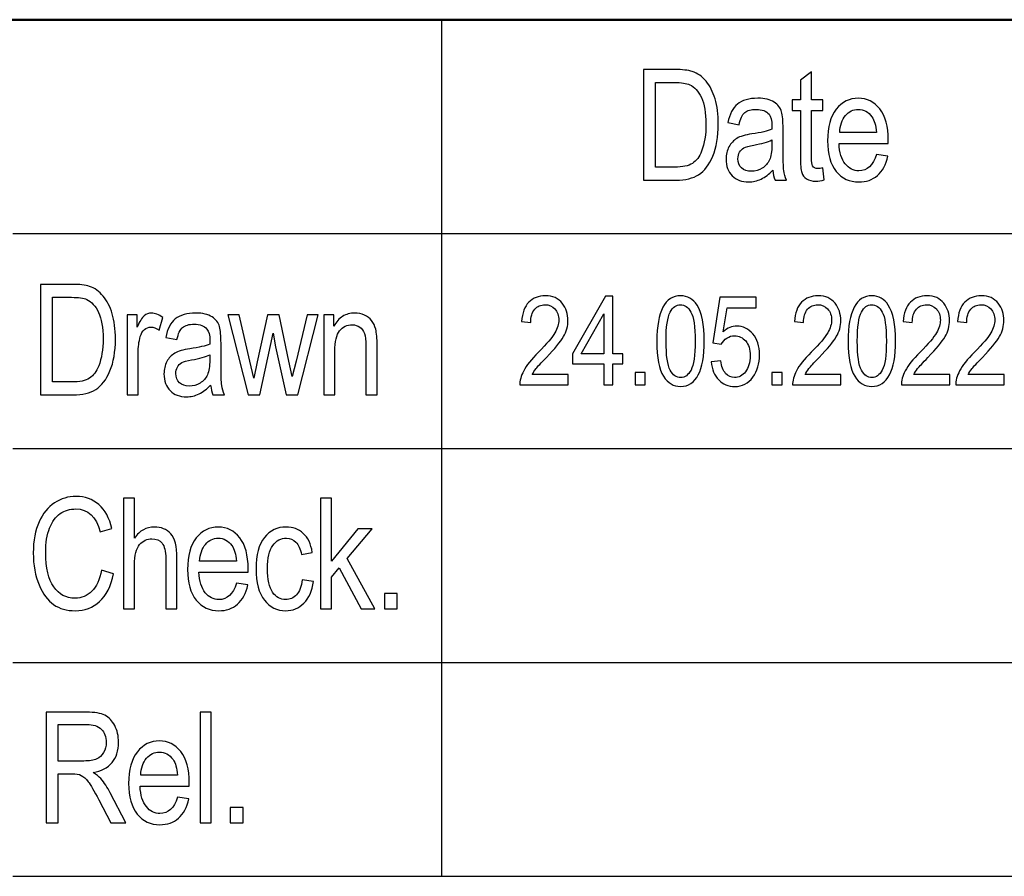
# Model space of a CAD drawing. Header units: centimetres. Extents: x -94 to 21, y -30 to 196.
# Tile 110 of 143: x 8 to 10.3, y 8.4 to 10.4. Entities that reach past the tile are written whole.
import ezdxf

# ---------------------------------------------------------------- set-up
doc = ezdxf.new("R2010")
doc.units = ezdxf.units.CM
doc.header["$MEASUREMENT"] = 0
doc.layers.add('Ebene 1', color=7, linetype='Continuous')

msp = doc.modelspace()

# ---------------------------------------------------------------- linework, layer by layer
at = {"layer": 'Ebene 1', "lineweight": 50}
msp.add_open_spline([(1.98279, 10.39649), (1.98279, 10.39649), (20.28137, 10.39649), (20.28137, 10.39649)], degree=3, dxfattribs=at)
at = {"layer": 'Ebene 1', "lineweight": 25}
for points in [[(8.98261, 10.39649), (8.98261, 10.39649), (8.98261, 8.39624), (8.98261, 8.39624)], [(7.98142, 9.89696), (7.98142, 9.89696), (12.48146, 9.89696), (12.48146, 9.89696)], [(7.98142, 9.39531), (7.98142, 9.39531), (12.48146, 9.39531), (12.48146, 9.39531)], [(7.98142, 8.89578), (7.98142, 8.89578), (12.48146, 8.89578), (12.48146, 8.89578)], [(7.98142, 8.39624), (7.98142, 8.39624), (20.28137, 8.39624), (20.28137, 8.39624)]]:
    msp.add_open_spline(points, degree=3, dxfattribs=at)
at = {"layer": 'Ebene 1'}
for points, knots in [([(9.45371, 10.02184), (9.45371, 10.02184), (9.45371, 10.28015), (9.45371, 10.28015), (9.45371, 10.28015), (9.52676, 10.28015), (9.52676, 10.28015), (9.5448, 10.28015), (9.55857, 10.27859), (9.56795, 10.2754), (9.58028, 10.27131), (9.59092, 10.26374), (9.6, 10.25285), (9.60902, 10.24191), (9.61605, 10.22814), (9.62112, 10.21154), (9.62617, 10.19489), (9.62869, 10.17517), (9.62869, 10.15238), (9.62869, 10.12316), (9.62442, 10.09832), (9.61581, 10.07794), (9.60728, 10.05756), (9.59627, 10.04313), (9.5828, 10.03459), (9.56939, 10.02611), (9.55184, 10.02184), (9.53013, 10.02184), (9.53013, 10.02184), (9.45371, 10.02184), (9.45371, 10.02184)], [0, 0, 0, 0, 0.1, 0.1, 0.1, 0.2, 0.2, 0.2, 0.3, 0.3, 0.3, 0.4, 0.4, 0.4, 0.5, 0.5, 0.5, 0.6, 0.6, 0.6, 0.7, 0.7, 0.7, 0.8, 0.8, 0.8, 0.9, 0.9, 0.9, 1, 1, 1, 1]), ([(9.87259, 10.05034), (9.87259, 10.05034), (9.8762, 10.0222), (9.8762, 10.0222), (9.86899, 10.02028), (9.86249, 10.01931), (9.85672, 10.01931), (9.84764, 10.01931), (9.84037, 10.02112), (9.83477, 10.02473), (9.82924, 10.02827), (9.82545, 10.0332), (9.82341, 10.03946), (9.8213, 10.04565), (9.82027, 10.0581), (9.82027, 10.07668), (9.82027, 10.07668), (9.82027, 10.18455), (9.82027, 10.18455), (9.82027, 10.18455), (9.80115, 10.18455), (9.80115, 10.18455), (9.80115, 10.18455), (9.80115, 10.20908), (9.80115, 10.20908), (9.80115, 10.20908), (9.82027, 10.20908), (9.82027, 10.20908), (9.82027, 10.20908), (9.82027, 10.25526), (9.82027, 10.25526), (9.82027, 10.25526), (9.84626, 10.27438), (9.84626, 10.27438), (9.84626, 10.27438), (9.84626, 10.20908), (9.84626, 10.20908), (9.84626, 10.20908), (9.87259, 10.20908), (9.87259, 10.20908), (9.87259, 10.20908), (9.87259, 10.18455), (9.87259, 10.18455), (9.87259, 10.18455), (9.84626, 10.18455), (9.84626, 10.18455), (9.84626, 10.18455), (9.84626, 10.07487), (9.84626, 10.07487), (9.84626, 10.06471), (9.84704, 10.05822), (9.84854, 10.05527), (9.85077, 10.051), (9.85498, 10.0489), (9.86111, 10.0489), (9.86406, 10.0489), (9.8679, 10.04938), (9.87259, 10.05034)], [0, 0, 0, 0, 0.0526316, 0.0526316, 0.0526316, 0.1052632, 0.1052632, 0.1052632, 0.1578947, 0.1578947, 0.1578947, 0.2105263, 0.2105263, 0.2105263, 0.2631579, 0.2631579, 0.2631579, 0.3157895, 0.3157895, 0.3157895, 0.3684211, 0.3684211, 0.3684211, 0.4210526, 0.4210526, 0.4210526, 0.4736842, 0.4736842, 0.4736842, 0.5263158, 0.5263158, 0.5263158, 0.5789474, 0.5789474, 0.5789474, 0.6315789, 0.6315789, 0.6315789, 0.6842105, 0.6842105, 0.6842105, 0.7368421, 0.7368421, 0.7368421, 0.7894737, 0.7894737, 0.7894737, 0.8421053, 0.8421053, 0.8421053, 0.8947368, 0.8947368, 0.8947368, 0.9473684, 0.9473684, 0.9473684, 1, 1, 1, 1]), ([(9.48185, 10.05214), (9.48185, 10.05214), (9.52688, 10.05214), (9.52688, 10.05214), (9.54504, 10.05214), (9.55881, 10.05509), (9.56819, 10.06104), (9.57757, 10.067), (9.58479, 10.07656), (9.58978, 10.08972), (9.59645, 10.10728), (9.59982, 10.12827), (9.59982, 10.15274), (9.59982, 10.17902), (9.59627, 10.19964), (9.58918, 10.21461), (9.58208, 10.22964), (9.573, 10.23968), (9.56182, 10.24474), (9.55436, 10.24816), (9.54246, 10.24985), (9.52616, 10.24985), (9.52616, 10.24985), (9.48185, 10.24985), (9.48185, 10.24985), (9.48185, 10.24985), (9.48185, 10.05214), (9.48185, 10.05214)], [0, 0, 0, 0, 0.1111111, 0.1111111, 0.1111111, 0.2222222, 0.2222222, 0.2222222, 0.3333333, 0.3333333, 0.3333333, 0.4444444, 0.4444444, 0.4444444, 0.5555556, 0.5555556, 0.5555556, 0.6666667, 0.6666667, 0.6666667, 0.7777778, 0.7777778, 0.7777778, 0.8888889, 0.8888889, 0.8888889, 1, 1, 1, 1]), ([(9.75573, 10.04487), (9.74702, 10.03579), (9.738, 10.029), (9.72862, 10.02443), (9.71918, 10.0198), (9.70944, 10.01751), (9.69933, 10.01751), (9.68334, 10.01751), (9.67059, 10.02232), (9.66109, 10.032), (9.65153, 10.04162), (9.64678, 10.05461), (9.64678, 10.07096), (9.64678, 10.08179), (9.64901, 10.09135), (9.65352, 10.09971), (9.65797, 10.10806), (9.6641, 10.11462), (9.67186, 10.11931), (9.67961, 10.124), (9.6914, 10.12749), (9.70715, 10.12971), (9.72832, 10.13272), (9.74389, 10.13632), (9.75375, 10.14053), (9.75375, 10.14053), (9.75393, 10.14865), (9.75393, 10.14865), (9.75393, 10.16152), (9.75165, 10.17054), (9.74708, 10.17577), (9.74064, 10.18328), (9.73072, 10.18707), (9.71737, 10.18707), (9.70529, 10.18707), (9.69627, 10.18455), (9.69025, 10.17956), (9.6843, 10.17457), (9.67991, 10.16513), (9.67709, 10.15136), (9.67709, 10.15136), (9.65111, 10.15605), (9.65111, 10.15605), (9.65478, 10.17595), (9.66211, 10.19038), (9.67324, 10.19946), (9.68436, 10.20854), (9.7003, 10.21305), (9.72098, 10.21305), (9.73709, 10.21305), (9.74972, 10.21004), (9.75892, 10.20397), (9.76806, 10.19796), (9.77389, 10.19044), (9.7763, 10.18154), (9.7787, 10.17258), (9.77991, 10.15959), (9.77991, 10.14246), (9.77991, 10.14246), (9.77991, 10.10019), (9.77991, 10.10019), (9.77991, 10.0706), (9.78045, 10.05196), (9.78159, 10.04427), (9.78267, 10.03663), (9.7849, 10.02912), (9.7882, 10.02184), (9.7882, 10.02184), (9.76115, 10.02184), (9.76115, 10.02184), (9.75838, 10.02827), (9.75658, 10.03597), (9.75573, 10.04487)], [0, 0, 0, 0, 0.0416667, 0.0416667, 0.0416667, 0.0833333, 0.0833333, 0.0833333, 0.125, 0.125, 0.125, 0.1666667, 0.1666667, 0.1666667, 0.2083333, 0.2083333, 0.2083333, 0.25, 0.25, 0.25, 0.2916667, 0.2916667, 0.2916667, 0.3333333, 0.3333333, 0.3333333, 0.375, 0.375, 0.375, 0.4166667, 0.4166667, 0.4166667, 0.4583333, 0.4583333, 0.4583333, 0.5, 0.5, 0.5, 0.5416667, 0.5416667, 0.5416667, 0.5833333, 0.5833333, 0.5833333, 0.625, 0.625, 0.625, 0.6666667, 0.6666667, 0.6666667, 0.7083333, 0.7083333, 0.7083333, 0.75, 0.75, 0.75, 0.7916667, 0.7916667, 0.7916667, 0.8333333, 0.8333333, 0.8333333, 0.875, 0.875, 0.875, 0.9166667, 0.9166667, 0.9166667, 0.9583333, 0.9583333, 0.9583333, 1, 1, 1, 1]), ([(9.99778, 10.08173), (9.99778, 10.08173), (10.02448, 10.07776), (10.02448, 10.07776), (10.02003, 10.05786), (10.01192, 10.04282), (10.00025, 10.03272), (9.98853, 10.02256), (9.97403, 10.01751), (9.95678, 10.01751), (9.93501, 10.01751), (9.91745, 10.02575), (9.90398, 10.04228), (9.89052, 10.05876), (9.88378, 10.08257), (9.88378, 10.11372), (9.88378, 10.14601), (9.89058, 10.1706), (9.90417, 10.18761), (9.91775, 10.20457), (9.93489, 10.21305), (9.95576, 10.21305), (9.9756, 10.21305), (9.99219, 10.20475), (10.00548, 10.18809), (10.01871, 10.17144), (10.02538, 10.14733), (10.02538, 10.11576), (10.02538, 10.11576), (10.0252, 10.10734), (10.0252, 10.10734), (10.0252, 10.10734), (9.91048, 10.10734), (9.91048, 10.10734), (9.91156, 10.08624), (9.91643, 10.0703), (9.92515, 10.0596), (9.93387, 10.04884), (9.94445, 10.04349), (9.95696, 10.04349), (9.9765, 10.04349), (9.99015, 10.05623), (9.99778, 10.08173)], [0, 0, 0, 0, 0.0714286, 0.0714286, 0.0714286, 0.1428571, 0.1428571, 0.1428571, 0.2142857, 0.2142857, 0.2142857, 0.2857143, 0.2857143, 0.2857143, 0.3571429, 0.3571429, 0.3571429, 0.4285714, 0.4285714, 0.4285714, 0.5, 0.5, 0.5, 0.5714286, 0.5714286, 0.5714286, 0.6428571, 0.6428571, 0.6428571, 0.7142857, 0.7142857, 0.7142857, 0.7857143, 0.7857143, 0.7857143, 0.8571429, 0.8571429, 0.8571429, 0.9285714, 0.9285714, 0.9285714, 1, 1, 1, 1]), ([(9.91204, 10.13332), (9.91204, 10.13332), (9.99778, 10.13332), (9.99778, 10.13332), (9.99658, 10.14955), (9.99315, 10.16164), (9.98738, 10.16964), (9.97902, 10.18124), (9.96838, 10.18707), (9.95545, 10.18707), (9.94379, 10.18707), (9.93387, 10.1822), (9.92563, 10.17252), (9.91739, 10.16284), (9.91288, 10.14979), (9.91204, 10.13332)], [0, 0, 0, 0, 0.2, 0.2, 0.2, 0.4, 0.4, 0.4, 0.6, 0.6, 0.6, 0.8, 0.8, 0.8, 1, 1, 1, 1]), ([(9.75375, 10.11564), (9.74425, 10.11095), (9.73006, 10.10698), (9.71124, 10.10373), (9.7003, 10.10187), (9.69266, 10.09971), (9.68833, 10.0973), (9.68394, 10.0949), (9.68057, 10.09147), (9.67817, 10.08708), (9.67576, 10.08269), (9.67456, 10.07758), (9.67456, 10.07181), (9.67456, 10.06291), (9.67733, 10.05575), (9.68286, 10.0504), (9.68839, 10.04505), (9.69603, 10.0424), (9.70577, 10.0424), (9.71509, 10.0424), (9.72351, 10.04481), (9.73108, 10.04962), (9.73866, 10.05443), (9.74437, 10.06086), (9.7481, 10.06892), (9.75189, 10.07692), (9.75375, 10.08864), (9.75375, 10.10404), (9.75375, 10.10404), (9.75375, 10.11564), (9.75375, 10.11564)], [0, 0, 0, 0, 0.1, 0.1, 0.1, 0.2, 0.2, 0.2, 0.3, 0.3, 0.3, 0.4, 0.4, 0.4, 0.5, 0.5, 0.5, 0.6, 0.6, 0.6, 0.7, 0.7, 0.7, 0.8, 0.8, 0.8, 0.9, 0.9, 0.9, 1, 1, 1, 1]), ([(8.04612, 9.5202), (8.04612, 9.5202), (8.04612, 9.77851), (8.04612, 9.77851), (8.04612, 9.77851), (8.11918, 9.77851), (8.11918, 9.77851), (8.13722, 9.77851), (8.15099, 9.77695), (8.16037, 9.77376), (8.1727, 9.76967), (8.18334, 9.7621), (8.19242, 9.75121), (8.20144, 9.74027), (8.20847, 9.7265), (8.21353, 9.7099), (8.21858, 9.69325), (8.2211, 9.67353), (8.2211, 9.65074), (8.2211, 9.62152), (8.21683, 9.59668), (8.20823, 9.5763), (8.1997, 9.55592), (8.18869, 9.54149), (8.17522, 9.53295), (8.16181, 9.52447), (8.14426, 9.5202), (8.12255, 9.5202), (8.12255, 9.5202), (8.04612, 9.5202), (8.04612, 9.5202)], [0, 0, 0, 0, 0.1, 0.1, 0.1, 0.2, 0.2, 0.2, 0.3, 0.3, 0.3, 0.4, 0.4, 0.4, 0.5, 0.5, 0.5, 0.6, 0.6, 0.6, 0.7, 0.7, 0.7, 0.8, 0.8, 0.8, 0.9, 0.9, 0.9, 1, 1, 1, 1]), ([(8.07427, 9.5505), (8.07427, 9.5505), (8.1193, 9.5505), (8.1193, 9.5505), (8.13746, 9.5505), (8.15123, 9.55345), (8.16061, 9.5594), (8.16999, 9.56536), (8.17721, 9.57492), (8.1822, 9.58808), (8.18887, 9.60564), (8.19224, 9.62663), (8.19224, 9.6511), (8.19224, 9.67738), (8.18869, 9.698), (8.1816, 9.71297), (8.1745, 9.728), (8.16542, 9.73804), (8.15424, 9.7431), (8.14678, 9.74652), (8.13488, 9.74821), (8.11858, 9.74821), (8.11858, 9.74821), (8.07427, 9.74821), (8.07427, 9.74821), (8.07427, 9.74821), (8.07427, 9.5505), (8.07427, 9.5505)], [0, 0, 0, 0, 0.1111111, 0.1111111, 0.1111111, 0.2222222, 0.2222222, 0.2222222, 0.3333333, 0.3333333, 0.3333333, 0.4444444, 0.4444444, 0.4444444, 0.5555556, 0.5555556, 0.5555556, 0.6666667, 0.6666667, 0.6666667, 0.7777778, 0.7777778, 0.7777778, 0.8888889, 0.8888889, 0.8888889, 1, 1, 1, 1]), ([(8.24821, 9.5202), (8.24821, 9.5202), (8.24821, 9.70744), (8.24821, 9.70744), (8.24821, 9.70744), (8.27166, 9.70744), (8.27166, 9.70744), (8.27166, 9.70744), (8.27166, 9.67876), (8.27166, 9.67876), (8.27768, 9.69193), (8.28316, 9.70065), (8.28815, 9.70497), (8.29314, 9.70924), (8.29873, 9.71141), (8.30498, 9.71141), (8.31364, 9.71141), (8.32254, 9.70804), (8.33156, 9.70131), (8.33156, 9.70131), (8.3229, 9.67172), (8.3229, 9.67172), (8.31641, 9.67629), (8.31015, 9.67858), (8.30402, 9.67858), (8.29849, 9.67858), (8.29344, 9.67665), (8.28887, 9.67275), (8.28424, 9.6689), (8.28099, 9.66349), (8.27913, 9.65657), (8.27581, 9.64449), (8.27419, 9.63168), (8.27419, 9.61803), (8.27419, 9.61803), (8.27419, 9.5202), (8.27419, 9.5202), (8.27419, 9.5202), (8.24821, 9.5202), (8.24821, 9.5202)], [0, 0, 0, 0, 0.0769231, 0.0769231, 0.0769231, 0.1538462, 0.1538462, 0.1538462, 0.2307692, 0.2307692, 0.2307692, 0.3076923, 0.3076923, 0.3076923, 0.3846154, 0.3846154, 0.3846154, 0.4615385, 0.4615385, 0.4615385, 0.5384615, 0.5384615, 0.5384615, 0.6153846, 0.6153846, 0.6153846, 0.6923077, 0.6923077, 0.6923077, 0.7692308, 0.7692308, 0.7692308, 0.8461538, 0.8461538, 0.8461538, 0.9230769, 0.9230769, 0.9230769, 1, 1, 1, 1]), ([(8.44343, 9.54323), (8.43472, 9.53415), (8.4257, 9.52736), (8.41632, 9.52279), (8.40688, 9.51816), (8.39714, 9.51587), (8.38703, 9.51587), (8.37104, 9.51587), (8.35829, 9.52068), (8.34879, 9.53036), (8.33923, 9.53998), (8.33448, 9.55297), (8.33448, 9.56932), (8.33448, 9.58015), (8.33671, 9.58971), (8.34122, 9.59807), (8.34567, 9.60642), (8.3518, 9.61298), (8.35956, 9.61767), (8.36731, 9.62236), (8.3791, 9.62585), (8.39485, 9.62807), (8.41602, 9.63108), (8.43159, 9.63468), (8.44145, 9.63889), (8.44145, 9.63889), (8.44163, 9.64701), (8.44163, 9.64701), (8.44163, 9.65988), (8.43935, 9.6689), (8.43478, 9.67413), (8.42834, 9.68164), (8.41842, 9.68543), (8.40507, 9.68543), (8.39299, 9.68543), (8.38397, 9.68291), (8.37795, 9.67792), (8.372, 9.67293), (8.36761, 9.66349), (8.36479, 9.64972), (8.36479, 9.64972), (8.33881, 9.65441), (8.33881, 9.65441), (8.34248, 9.67431), (8.34981, 9.68874), (8.36094, 9.69782), (8.37206, 9.7069), (8.388, 9.71141), (8.40868, 9.71141), (8.42479, 9.71141), (8.43742, 9.7084), (8.44662, 9.70233), (8.45576, 9.69632), (8.46159, 9.6888), (8.464, 9.6799), (8.4664, 9.67094), (8.46761, 9.65795), (8.46761, 9.64082), (8.46761, 9.64082), (8.46761, 9.59855), (8.46761, 9.59855), (8.46761, 9.56896), (8.46815, 9.55032), (8.46929, 9.54263), (8.47037, 9.53499), (8.4726, 9.52748), (8.4759, 9.5202), (8.4759, 9.5202), (8.44885, 9.5202), (8.44885, 9.5202), (8.44608, 9.52663), (8.44428, 9.53433), (8.44343, 9.54323)], [0, 0, 0, 0, 0.0416667, 0.0416667, 0.0416667, 0.0833333, 0.0833333, 0.0833333, 0.125, 0.125, 0.125, 0.1666667, 0.1666667, 0.1666667, 0.2083333, 0.2083333, 0.2083333, 0.25, 0.25, 0.25, 0.2916667, 0.2916667, 0.2916667, 0.3333333, 0.3333333, 0.3333333, 0.375, 0.375, 0.375, 0.4166667, 0.4166667, 0.4166667, 0.4583333, 0.4583333, 0.4583333, 0.5, 0.5, 0.5, 0.5416667, 0.5416667, 0.5416667, 0.5833333, 0.5833333, 0.5833333, 0.625, 0.625, 0.625, 0.6666667, 0.6666667, 0.6666667, 0.7083333, 0.7083333, 0.7083333, 0.75, 0.75, 0.75, 0.7916667, 0.7916667, 0.7916667, 0.8333333, 0.8333333, 0.8333333, 0.875, 0.875, 0.875, 0.9166667, 0.9166667, 0.9166667, 0.9583333, 0.9583333, 0.9583333, 1, 1, 1, 1]), ([(8.53077, 9.5202), (8.53077, 9.5202), (8.48345, 9.70744), (8.48345, 9.70744), (8.48345, 9.70744), (8.51021, 9.70744), (8.51021, 9.70744), (8.51021, 9.70744), (8.5348, 9.59939), (8.5348, 9.59939), (8.5348, 9.59939), (8.54388, 9.55916), (8.54388, 9.55916), (8.54388, 9.55916), (8.55188, 9.59777), (8.55188, 9.59777), (8.55188, 9.59777), (8.57593, 9.70744), (8.57593, 9.70744), (8.57593, 9.70744), (8.60347, 9.70744), (8.60347, 9.70744), (8.60347, 9.70744), (8.62632, 9.59891), (8.62632, 9.59891), (8.62632, 9.59891), (8.63407, 9.56313), (8.63407, 9.56313), (8.63407, 9.56313), (8.64291, 9.59927), (8.64291, 9.59927), (8.64291, 9.59927), (8.66913, 9.70744), (8.66913, 9.70744), (8.66913, 9.70744), (8.69451, 9.70744), (8.69451, 9.70744), (8.69451, 9.70744), (8.64676, 9.5202), (8.64676, 9.5202), (8.64676, 9.5202), (8.61952, 9.5202), (8.61952, 9.5202), (8.61952, 9.5202), (8.59481, 9.63228), (8.59481, 9.63228), (8.59481, 9.63228), (8.58898, 9.66415), (8.58898, 9.66415), (8.58898, 9.66415), (8.55819, 9.5202), (8.55819, 9.5202), (8.55819, 9.5202), (8.53077, 9.5202), (8.53077, 9.5202)], [0, 0, 0, 0, 0.0555556, 0.0555556, 0.0555556, 0.1111111, 0.1111111, 0.1111111, 0.1666667, 0.1666667, 0.1666667, 0.2222222, 0.2222222, 0.2222222, 0.2777778, 0.2777778, 0.2777778, 0.3333333, 0.3333333, 0.3333333, 0.3888889, 0.3888889, 0.3888889, 0.4444444, 0.4444444, 0.4444444, 0.5, 0.5, 0.5, 0.5555556, 0.5555556, 0.5555556, 0.6111111, 0.6111111, 0.6111111, 0.6666667, 0.6666667, 0.6666667, 0.7222222, 0.7222222, 0.7222222, 0.7777778, 0.7777778, 0.7777778, 0.8333333, 0.8333333, 0.8333333, 0.8888889, 0.8888889, 0.8888889, 0.9444444, 0.9444444, 0.9444444, 1, 1, 1, 1]), ([(8.70755, 9.5202), (8.70755, 9.5202), (8.70755, 9.70744), (8.70755, 9.70744), (8.70755, 9.70744), (8.731, 9.70744), (8.731, 9.70744), (8.731, 9.70744), (8.731, 9.68062), (8.731, 9.68062), (8.73665, 9.69096), (8.74351, 9.69866), (8.75162, 9.70377), (8.7598, 9.70888), (8.76912, 9.71141), (8.77964, 9.71141), (8.78788, 9.71141), (8.79546, 9.70978), (8.80243, 9.70654), (8.80941, 9.70335), (8.815, 9.69914), (8.81927, 9.69391), (8.82354, 9.68868), (8.82673, 9.68189), (8.82883, 9.67353), (8.83093, 9.66523), (8.83202, 9.65242), (8.83202, 9.63517), (8.83202, 9.63517), (8.83202, 9.5202), (8.83202, 9.5202), (8.83202, 9.5202), (8.80604, 9.5202), (8.80604, 9.5202), (8.80604, 9.5202), (8.80604, 9.63396), (8.80604, 9.63396), (8.80604, 9.64773), (8.8049, 9.65777), (8.80255, 9.66409), (8.80021, 9.6704), (8.79654, 9.67533), (8.79155, 9.67882), (8.78656, 9.68225), (8.78085, 9.68399), (8.77423, 9.68399), (8.76185, 9.68399), (8.75199, 9.67936), (8.74459, 9.6701), (8.73719, 9.66078), (8.73353, 9.64491), (8.73353, 9.62236), (8.73353, 9.62236), (8.73353, 9.5202), (8.73353, 9.5202), (8.73353, 9.5202), (8.70755, 9.5202), (8.70755, 9.5202)], [0, 0, 0, 0, 0.0526316, 0.0526316, 0.0526316, 0.1052632, 0.1052632, 0.1052632, 0.1578947, 0.1578947, 0.1578947, 0.2105263, 0.2105263, 0.2105263, 0.2631579, 0.2631579, 0.2631579, 0.3157895, 0.3157895, 0.3157895, 0.3684211, 0.3684211, 0.3684211, 0.4210526, 0.4210526, 0.4210526, 0.4736842, 0.4736842, 0.4736842, 0.5263158, 0.5263158, 0.5263158, 0.5789474, 0.5789474, 0.5789474, 0.6315789, 0.6315789, 0.6315789, 0.6842105, 0.6842105, 0.6842105, 0.7368421, 0.7368421, 0.7368421, 0.7894737, 0.7894737, 0.7894737, 0.8421053, 0.8421053, 0.8421053, 0.8947368, 0.8947368, 0.8947368, 0.9473684, 0.9473684, 0.9473684, 1, 1, 1, 1]), ([(8.44145, 9.614), (8.43195, 9.60931), (8.41776, 9.60534), (8.39894, 9.60209), (8.388, 9.60023), (8.38036, 9.59807), (8.37603, 9.59566), (8.37164, 9.59326), (8.36827, 9.58983), (8.36587, 9.58544), (8.36346, 9.58105), (8.36226, 9.57594), (8.36226, 9.57017), (8.36226, 9.56127), (8.36503, 9.55411), (8.37056, 9.54876), (8.37609, 9.54341), (8.38373, 9.54076), (8.39347, 9.54076), (8.40279, 9.54076), (8.41121, 9.54317), (8.41878, 9.54798), (8.42636, 9.55279), (8.43207, 9.55922), (8.4358, 9.56728), (8.43959, 9.57528), (8.44145, 9.587), (8.44145, 9.6024), (8.44145, 9.6024), (8.44145, 9.614), (8.44145, 9.614)], [0, 0, 0, 0, 0.1, 0.1, 0.1, 0.2, 0.2, 0.2, 0.3, 0.3, 0.3, 0.4, 0.4, 0.4, 0.5, 0.5, 0.5, 0.6, 0.6, 0.6, 0.7, 0.7, 0.7, 0.8, 0.8, 0.8, 0.9, 0.9, 0.9, 1, 1, 1, 1]), ([(8.18845, 9.11122), (8.18845, 9.11122), (8.21659, 9.10256), (8.21659, 9.10256), (8.2104, 9.07358), (8.19945, 9.052), (8.18394, 9.03775), (8.16837, 9.0235), (8.14943, 9.01634), (8.12712, 9.01634), (8.10752, 9.01634), (8.09074, 9.02115), (8.07679, 9.03071), (8.0629, 9.04027), (8.05154, 9.0556), (8.04264, 9.07677), (8.03379, 9.09787), (8.02934, 9.12283), (8.02934, 9.15157), (8.02934, 9.18001), (8.03379, 9.20406), (8.04264, 9.22372), (8.05154, 9.24339), (8.06356, 9.25824), (8.07872, 9.26828), (8.09387, 9.27832), (8.11076, 9.28331), (8.12946, 9.28331), (8.14991, 9.28331), (8.16746, 9.27694), (8.18214, 9.26425), (8.19681, 9.2515), (8.20709, 9.23286), (8.21298, 9.20827), (8.21298, 9.20827), (8.18556, 9.20033), (8.18556, 9.20033), (8.17618, 9.23617), (8.1573, 9.25409), (8.12892, 9.25409), (8.11485, 9.25409), (8.10259, 9.25048), (8.09224, 9.24327), (8.0819, 9.23605), (8.07366, 9.22481), (8.06747, 9.20953), (8.06128, 9.19426), (8.05821, 9.17496), (8.05821, 9.15157), (8.05821, 9.11627), (8.06446, 9.08976), (8.07691, 9.07208), (8.08936, 9.0544), (8.10589, 9.04556), (8.12658, 9.04556), (8.14185, 9.04556), (8.15508, 9.05097), (8.16614, 9.06186), (8.17727, 9.07268), (8.18472, 9.08916), (8.18845, 9.11122)], [0, 0, 0, 0, 0.05, 0.05, 0.05, 0.1, 0.1, 0.1, 0.15, 0.15, 0.15, 0.2, 0.2, 0.2, 0.25, 0.25, 0.25, 0.3, 0.3, 0.3, 0.35, 0.35, 0.35, 0.4, 0.4, 0.4, 0.45, 0.45, 0.45, 0.5, 0.5, 0.5, 0.55, 0.55, 0.55, 0.6, 0.6, 0.6, 0.65, 0.65, 0.65, 0.7, 0.7, 0.7, 0.75, 0.75, 0.75, 0.8, 0.8, 0.8, 0.85, 0.85, 0.85, 0.9, 0.9, 0.9, 0.95, 0.95, 0.95, 1, 1, 1, 1]), ([(8.23974, 9.02067), (8.23974, 9.02067), (8.23974, 9.27898), (8.23974, 9.27898), (8.23974, 9.27898), (8.26572, 9.27898), (8.26572, 9.27898), (8.26572, 9.27898), (8.26572, 9.18602), (8.26572, 9.18602), (8.27179, 9.19468), (8.2787, 9.20112), (8.2864, 9.20544), (8.29404, 9.20971), (8.30251, 9.21188), (8.31177, 9.21188), (8.32807, 9.21188), (8.341, 9.20671), (8.35044, 9.1963), (8.35988, 9.1859), (8.36457, 9.16684), (8.36457, 9.13918), (8.36457, 9.13918), (8.36457, 9.02067), (8.36457, 9.02067), (8.36457, 9.02067), (8.33859, 9.02067), (8.33859, 9.02067), (8.33859, 9.02067), (8.33859, 9.13906), (8.33859, 9.13906), (8.33859, 9.15524), (8.33571, 9.16684), (8.32999, 9.17388), (8.32422, 9.18091), (8.31634, 9.18446), (8.3063, 9.18446), (8.29506, 9.18446), (8.2855, 9.17995), (8.27756, 9.17093), (8.26968, 9.16191), (8.26572, 9.14586), (8.26572, 9.12289), (8.26572, 9.12289), (8.26572, 9.02067), (8.26572, 9.02067), (8.26572, 9.02067), (8.23974, 9.02067), (8.23974, 9.02067)], [0, 0, 0, 0, 0.0625, 0.0625, 0.0625, 0.125, 0.125, 0.125, 0.1875, 0.1875, 0.1875, 0.25, 0.25, 0.25, 0.3125, 0.3125, 0.3125, 0.375, 0.375, 0.375, 0.4375, 0.4375, 0.4375, 0.5, 0.5, 0.5, 0.5625, 0.5625, 0.5625, 0.625, 0.625, 0.625, 0.6875, 0.6875, 0.6875, 0.75, 0.75, 0.75, 0.8125, 0.8125, 0.8125, 0.875, 0.875, 0.875, 0.9375, 0.9375, 0.9375, 1, 1, 1, 1]), ([(8.6995, 9.02067), (8.6995, 9.02067), (8.6995, 9.27898), (8.6995, 9.27898), (8.6995, 9.27898), (8.72548, 9.27898), (8.72548, 9.27898), (8.72548, 9.27898), (8.72548, 9.13227), (8.72548, 9.13227), (8.72548, 9.13227), (8.78699, 9.20791), (8.78699, 9.20791), (8.78699, 9.20791), (8.82084, 9.20791), (8.82084, 9.20791), (8.82084, 9.20791), (8.76216, 9.1384), (8.76216, 9.1384), (8.76216, 9.1384), (8.82667, 9.02067), (8.82667, 9.02067), (8.82667, 9.02067), (8.79481, 9.02067), (8.79481, 9.02067), (8.79481, 9.02067), (8.74358, 9.11639), (8.74358, 9.11639), (8.74358, 9.11639), (8.72548, 9.09493), (8.72548, 9.09493), (8.72548, 9.09493), (8.72548, 9.02067), (8.72548, 9.02067), (8.72548, 9.02067), (8.6995, 9.02067), (8.6995, 9.02067)], [0, 0, 0, 0, 0.0833333, 0.0833333, 0.0833333, 0.1666667, 0.1666667, 0.1666667, 0.25, 0.25, 0.25, 0.3333333, 0.3333333, 0.3333333, 0.4166667, 0.4166667, 0.4166667, 0.5, 0.5, 0.5, 0.5833333, 0.5833333, 0.5833333, 0.6666667, 0.6666667, 0.6666667, 0.75, 0.75, 0.75, 0.8333333, 0.8333333, 0.8333333, 0.9166667, 0.9166667, 0.9166667, 1, 1, 1, 1]), ([(8.50346, 9.08056), (8.50346, 9.08056), (8.53016, 9.07659), (8.53016, 9.07659), (8.52571, 9.05669), (8.5176, 9.04165), (8.50593, 9.03155), (8.49421, 9.02139), (8.47971, 9.01634), (8.46246, 9.01634), (8.44068, 9.01634), (8.42312, 9.02458), (8.40965, 9.04111), (8.39619, 9.05759), (8.38945, 9.0814), (8.38945, 9.11255), (8.38945, 9.14484), (8.39625, 9.16943), (8.40984, 9.18644), (8.42342, 9.2034), (8.44056, 9.21188), (8.46144, 9.21188), (8.48128, 9.21188), (8.49787, 9.20358), (8.51116, 9.18692), (8.52439, 9.17027), (8.53106, 9.14616), (8.53106, 9.11459), (8.53106, 9.11459), (8.53088, 9.10617), (8.53088, 9.10617), (8.53088, 9.10617), (8.41615, 9.10617), (8.41615, 9.10617), (8.41723, 9.08507), (8.4221, 9.06913), (8.43082, 9.05843), (8.43954, 9.04767), (8.45013, 9.04232), (8.46264, 9.04232), (8.48218, 9.04232), (8.49583, 9.05506), (8.50346, 9.08056)], [0, 0, 0, 0, 0.0714286, 0.0714286, 0.0714286, 0.1428571, 0.1428571, 0.1428571, 0.2142857, 0.2142857, 0.2142857, 0.2857143, 0.2857143, 0.2857143, 0.3571429, 0.3571429, 0.3571429, 0.4285714, 0.4285714, 0.4285714, 0.5, 0.5, 0.5, 0.5714286, 0.5714286, 0.5714286, 0.6428571, 0.6428571, 0.6428571, 0.7142857, 0.7142857, 0.7142857, 0.7857143, 0.7857143, 0.7857143, 0.8571429, 0.8571429, 0.8571429, 0.9285714, 0.9285714, 0.9285714, 1, 1, 1, 1]), ([(8.65719, 9.08886), (8.65719, 9.08886), (8.68317, 9.08489), (8.68317, 9.08489), (8.68022, 9.06264), (8.67283, 9.04562), (8.66104, 9.0339), (8.6492, 9.02217), (8.635, 9.01634), (8.61846, 9.01634), (8.59832, 9.01634), (8.58178, 9.02458), (8.5688, 9.04111), (8.55581, 9.05759), (8.54931, 9.082), (8.54931, 9.11429), (8.54931, 9.14682), (8.55587, 9.17123), (8.56898, 9.18747), (8.58214, 9.20376), (8.59898, 9.21188), (8.61954, 9.21188), (8.63548, 9.21188), (8.64884, 9.20695), (8.65972, 9.19709), (8.6706, 9.18723), (8.67758, 9.17243), (8.68064, 9.15271), (8.68064, 9.15271), (8.65539, 9.14802), (8.65539, 9.14802), (8.65293, 9.16071), (8.64866, 9.17021), (8.64251, 9.17646), (8.63638, 9.18278), (8.62904, 9.1859), (8.62045, 9.1859), (8.60764, 9.1859), (8.59706, 9.18025), (8.58864, 9.16889), (8.58022, 9.15752), (8.57601, 9.13948), (8.57601, 9.11483), (8.57601, 9.08928), (8.58004, 9.07082), (8.58804, 9.05945), (8.59603, 9.04803), (8.60626, 9.04232), (8.61876, 9.04232), (8.62862, 9.04232), (8.63698, 9.0461), (8.64396, 9.05362), (8.65088, 9.0612), (8.65533, 9.07292), (8.65719, 9.08886)], [0, 0, 0, 0, 0.0555556, 0.0555556, 0.0555556, 0.1111111, 0.1111111, 0.1111111, 0.1666667, 0.1666667, 0.1666667, 0.2222222, 0.2222222, 0.2222222, 0.2777778, 0.2777778, 0.2777778, 0.3333333, 0.3333333, 0.3333333, 0.3888889, 0.3888889, 0.3888889, 0.4444444, 0.4444444, 0.4444444, 0.5, 0.5, 0.5, 0.5555556, 0.5555556, 0.5555556, 0.6111111, 0.6111111, 0.6111111, 0.6666667, 0.6666667, 0.6666667, 0.7222222, 0.7222222, 0.7222222, 0.7777778, 0.7777778, 0.7777778, 0.8333333, 0.8333333, 0.8333333, 0.8888889, 0.8888889, 0.8888889, 0.9444444, 0.9444444, 0.9444444, 1, 1, 1, 1]), ([(8.41771, 9.13215), (8.41771, 9.13215), (8.50346, 9.13215), (8.50346, 9.13215), (8.50226, 9.14838), (8.49883, 9.16047), (8.49306, 9.16847), (8.4847, 9.18007), (8.47406, 9.1859), (8.46113, 9.1859), (8.44947, 9.1859), (8.43954, 9.18103), (8.4313, 9.17135), (8.42306, 9.16167), (8.41855, 9.14862), (8.41771, 9.13215)], [0, 0, 0, 0, 0.2, 0.2, 0.2, 0.4, 0.4, 0.4, 0.6, 0.6, 0.6, 0.8, 0.8, 0.8, 1, 1, 1, 1]), ([(8.84896, 9.02067), (8.84896, 9.02067), (8.84896, 9.05675), (8.84896, 9.05675), (8.84896, 9.05675), (8.87855, 9.05675), (8.87855, 9.05675), (8.87855, 9.05675), (8.87855, 9.02067), (8.87855, 9.02067), (8.87855, 9.02067), (8.84896, 9.02067), (8.84896, 9.02067)], [0, 0, 0, 0, 0.25, 0.25, 0.25, 0.5, 0.5, 0.5, 0.75, 0.75, 0.75, 1, 1, 1, 1]), ([(8.05918, 8.52114), (8.05918, 8.52114), (8.05918, 8.77945), (8.05918, 8.77945), (8.05918, 8.77945), (8.15305, 8.77945), (8.15305, 8.77945), (8.17265, 8.77945), (8.18708, 8.77705), (8.19646, 8.77224), (8.20578, 8.76743), (8.21342, 8.75937), (8.21943, 8.74818), (8.22538, 8.73694), (8.22839, 8.72389), (8.22839, 8.7091), (8.22839, 8.68956), (8.22334, 8.67375), (8.21318, 8.66166), (8.20302, 8.64957), (8.18822, 8.64188), (8.16886, 8.63857), (8.17674, 8.63388), (8.18275, 8.62919), (8.1869, 8.62438), (8.1952, 8.61452), (8.20253, 8.60352), (8.20885, 8.59143), (8.20885, 8.59143), (8.24571, 8.52114), (8.24571, 8.52114), (8.24571, 8.52114), (8.21053, 8.52114), (8.21053, 8.52114), (8.21053, 8.52114), (8.18221, 8.57477), (8.18221, 8.57477), (8.17127, 8.5957), (8.16303, 8.60989), (8.15744, 8.61723), (8.15191, 8.62456), (8.14655, 8.62949), (8.14132, 8.63202), (8.13615, 8.6346), (8.12888, 8.63586), (8.11956, 8.63586), (8.11956, 8.63586), (8.08733, 8.63586), (8.08733, 8.63586), (8.08733, 8.63586), (8.08733, 8.52114), (8.08733, 8.52114), (8.08733, 8.52114), (8.05918, 8.52114), (8.05918, 8.52114)], [0, 0, 0, 0, 0.0555556, 0.0555556, 0.0555556, 0.1111111, 0.1111111, 0.1111111, 0.1666667, 0.1666667, 0.1666667, 0.2222222, 0.2222222, 0.2222222, 0.2777778, 0.2777778, 0.2777778, 0.3333333, 0.3333333, 0.3333333, 0.3888889, 0.3888889, 0.3888889, 0.4444444, 0.4444444, 0.4444444, 0.5, 0.5, 0.5, 0.5555556, 0.5555556, 0.5555556, 0.6111111, 0.6111111, 0.6111111, 0.6666667, 0.6666667, 0.6666667, 0.7222222, 0.7222222, 0.7222222, 0.7777778, 0.7777778, 0.7777778, 0.8333333, 0.8333333, 0.8333333, 0.8888889, 0.8888889, 0.8888889, 0.9444444, 0.9444444, 0.9444444, 1, 1, 1, 1]), ([(8.41894, 8.52114), (8.41894, 8.52114), (8.41894, 8.77945), (8.41894, 8.77945), (8.41894, 8.77945), (8.44491, 8.77945), (8.44491, 8.77945), (8.44491, 8.77945), (8.44491, 8.52114), (8.44491, 8.52114), (8.44491, 8.52114), (8.41894, 8.52114), (8.41894, 8.52114)], [0, 0, 0, 0, 0.25, 0.25, 0.25, 0.5, 0.5, 0.5, 0.75, 0.75, 0.75, 1, 1, 1, 1]), ([(8.08733, 8.66545), (8.08733, 8.66545), (8.14746, 8.66545), (8.14746, 8.66545), (8.16063, 8.66545), (8.17055, 8.66701), (8.1774, 8.6702), (8.1842, 8.67338), (8.18955, 8.67838), (8.19358, 8.68517), (8.19754, 8.69202), (8.19953, 8.69996), (8.19953, 8.70898), (8.19953, 8.72203), (8.19574, 8.73231), (8.1881, 8.73977), (8.18047, 8.74722), (8.16916, 8.75095), (8.15413, 8.75095), (8.15413, 8.75095), (8.08733, 8.75095), (8.08733, 8.75095), (8.08733, 8.75095), (8.08733, 8.66545), (8.08733, 8.66545)], [0, 0, 0, 0, 0.125, 0.125, 0.125, 0.25, 0.25, 0.25, 0.375, 0.375, 0.375, 0.5, 0.5, 0.5, 0.625, 0.625, 0.625, 0.75, 0.75, 0.75, 0.875, 0.875, 0.875, 1, 1, 1, 1]), ([(8.3659, 8.58103), (8.3659, 8.58103), (8.3926, 8.57706), (8.3926, 8.57706), (8.38815, 8.55716), (8.38004, 8.54212), (8.36837, 8.53202), (8.35665, 8.52186), (8.34215, 8.51681), (8.3249, 8.51681), (8.30313, 8.51681), (8.28556, 8.52505), (8.27209, 8.54158), (8.25863, 8.55806), (8.25189, 8.58187), (8.25189, 8.61302), (8.25189, 8.64531), (8.25869, 8.6699), (8.27228, 8.68691), (8.28586, 8.70387), (8.30301, 8.71235), (8.32388, 8.71235), (8.34372, 8.71235), (8.36031, 8.70405), (8.3736, 8.68739), (8.38683, 8.67074), (8.3935, 8.64663), (8.3935, 8.61506), (8.3935, 8.61506), (8.39332, 8.60664), (8.39332, 8.60664), (8.39332, 8.60664), (8.27859, 8.60664), (8.27859, 8.60664), (8.27967, 8.58554), (8.28454, 8.5696), (8.29327, 8.5589), (8.30199, 8.54814), (8.31257, 8.54279), (8.32508, 8.54279), (8.34462, 8.54279), (8.35827, 8.55553), (8.3659, 8.58103)], [0, 0, 0, 0, 0.0714286, 0.0714286, 0.0714286, 0.1428571, 0.1428571, 0.1428571, 0.2142857, 0.2142857, 0.2142857, 0.2857143, 0.2857143, 0.2857143, 0.3571429, 0.3571429, 0.3571429, 0.4285714, 0.4285714, 0.4285714, 0.5, 0.5, 0.5, 0.5714286, 0.5714286, 0.5714286, 0.6428571, 0.6428571, 0.6428571, 0.7142857, 0.7142857, 0.7142857, 0.7857143, 0.7857143, 0.7857143, 0.8571429, 0.8571429, 0.8571429, 0.9285714, 0.9285714, 0.9285714, 1, 1, 1, 1]), ([(8.28015, 8.63262), (8.28015, 8.63262), (8.3659, 8.63262), (8.3659, 8.63262), (8.3647, 8.64885), (8.36127, 8.66094), (8.3555, 8.66894), (8.34714, 8.68054), (8.3365, 8.68637), (8.32357, 8.68637), (8.31191, 8.68637), (8.30199, 8.6815), (8.29375, 8.67182), (8.2855, 8.66214), (8.28099, 8.64909), (8.28015, 8.63262)], [0, 0, 0, 0, 0.2, 0.2, 0.2, 0.4, 0.4, 0.4, 0.6, 0.6, 0.6, 0.8, 0.8, 0.8, 1, 1, 1, 1]), ([(8.48935, 8.52114), (8.48935, 8.52114), (8.48935, 8.55722), (8.48935, 8.55722), (8.48935, 8.55722), (8.51894, 8.55722), (8.51894, 8.55722), (8.51894, 8.55722), (8.51894, 8.52114), (8.51894, 8.52114), (8.51894, 8.52114), (8.48935, 8.52114), (8.48935, 8.52114)], [0, 0, 0, 0, 0.25, 0.25, 0.25, 0.5, 0.5, 0.5, 0.75, 0.75, 0.75, 1, 1, 1, 1])]:
    msp.add_open_spline(points, degree=3, knots=knots, dxfattribs=at)
at = {"layer": 'Ebene 1', "color": 252}
for points, knots in [([(9.27796, 9.56782), (9.27796, 9.56782), (9.27796, 9.54348), (9.27796, 9.54348), (9.27796, 9.54348), (9.16524, 9.54348), (9.16524, 9.54348), (9.16495, 9.55338), (9.16795, 9.56449), (9.17423, 9.57675), (9.1805, 9.58897), (9.19204, 9.60345), (9.20875, 9.62016), (9.22831, 9.63962), (9.2411, 9.65469), (9.24714, 9.66531), (9.25318, 9.67598), (9.25622, 9.68588), (9.25622, 9.69506), (9.25622, 9.70563), (9.25313, 9.71428), (9.24695, 9.72094), (9.24077, 9.7276), (9.23314, 9.73094), (9.22406, 9.73094), (9.2143, 9.73094), (9.20634, 9.72736), (9.20011, 9.72017), (9.19388, 9.71297), (9.19074, 9.70264), (9.19074, 9.68921), (9.19074, 9.68921), (9.1693, 9.69182), (9.1693, 9.69182), (9.1708, 9.71172), (9.17645, 9.72669), (9.18625, 9.73673), (9.196, 9.74677), (9.20885, 9.7518), (9.22483, 9.7518), (9.24222, 9.7518), (9.25535, 9.74595), (9.26428, 9.73427), (9.27323, 9.72253), (9.27767, 9.70925), (9.27767, 9.69433), (9.27767, 9.68115), (9.27419, 9.6685), (9.26719, 9.65638), (9.26018, 9.64421), (9.24685, 9.62803), (9.22729, 9.6078), (9.21479, 9.59505), (9.20672, 9.58636), (9.2031, 9.58172), (9.19943, 9.57709), (9.19649, 9.57245), (9.19422, 9.56782), (9.19422, 9.56782), (9.27796, 9.56782), (9.27796, 9.56782)], [0, 0, 0, 0, 0.05, 0.05, 0.05, 0.1, 0.1, 0.1, 0.15, 0.15, 0.15, 0.2, 0.2, 0.2, 0.25, 0.25, 0.25, 0.3, 0.3, 0.3, 0.35, 0.35, 0.35, 0.4, 0.4, 0.4, 0.45, 0.45, 0.45, 0.5, 0.5, 0.5, 0.55, 0.55, 0.55, 0.6, 0.6, 0.6, 0.65, 0.65, 0.65, 0.7, 0.7, 0.7, 0.75, 0.75, 0.75, 0.8, 0.8, 0.8, 0.85, 0.85, 0.85, 0.9, 0.9, 0.9, 0.95, 0.95, 0.95, 1, 1, 1, 1]), ([(9.36175, 9.54348), (9.36175, 9.54348), (9.36175, 9.59302), (9.36175, 9.59302), (9.36175, 9.59302), (9.28816, 9.59302), (9.28816, 9.59302), (9.28816, 9.59302), (9.28816, 9.61649), (9.28816, 9.61649), (9.28816, 9.61649), (9.36518, 9.75093), (9.36518, 9.75093), (9.36518, 9.75093), (9.38262, 9.75093), (9.38262, 9.75093), (9.38262, 9.75093), (9.38262, 9.61649), (9.38262, 9.61649), (9.38262, 9.61649), (9.4058, 9.61649), (9.4058, 9.61649), (9.4058, 9.61649), (9.4058, 9.59302), (9.4058, 9.59302), (9.4058, 9.59302), (9.38262, 9.59302), (9.38262, 9.59302), (9.38262, 9.59302), (9.38262, 9.54348), (9.38262, 9.54348), (9.38262, 9.54348), (9.36175, 9.54348), (9.36175, 9.54348)], [0, 0, 0, 0, 0.0909091, 0.0909091, 0.0909091, 0.1818182, 0.1818182, 0.1818182, 0.2727273, 0.2727273, 0.2727273, 0.3636364, 0.3636364, 0.3636364, 0.4545455, 0.4545455, 0.4545455, 0.5454545, 0.5454545, 0.5454545, 0.6363636, 0.6363636, 0.6363636, 0.7272727, 0.7272727, 0.7272727, 0.8181818, 0.8181818, 0.8181818, 0.9090909, 0.9090909, 0.9090909, 1, 1, 1, 1]), ([(9.48527, 9.64585), (9.48527, 9.68062), (9.48996, 9.70698), (9.49932, 9.7249), (9.5087, 9.74281), (9.52251, 9.7518), (9.54076, 9.7518), (9.55694, 9.7518), (9.56969, 9.74455), (9.57901, 9.73002), (9.59031, 9.71244), (9.59596, 9.68439), (9.59596, 9.64585), (9.59596, 9.61123), (9.59132, 9.58491), (9.582, 9.56695), (9.57268, 9.54898), (9.55882, 9.54), (9.54047, 9.54), (9.5243, 9.54), (9.51107, 9.54792), (9.50073, 9.56376), (9.49044, 9.5796), (9.48527, 9.60698), (9.48527, 9.64585)], [0, 0, 0, 0, 0.125, 0.125, 0.125, 0.25, 0.25, 0.25, 0.375, 0.375, 0.375, 0.5, 0.5, 0.5, 0.625, 0.625, 0.625, 0.75, 0.75, 0.75, 0.875, 0.875, 0.875, 1, 1, 1, 1]), ([(9.61224, 9.59795), (9.61224, 9.59795), (9.63427, 9.59998), (9.63427, 9.59998), (9.63596, 9.58679), (9.63982, 9.57699), (9.64576, 9.57052), (9.65175, 9.5641), (9.6587, 9.56086), (9.66662, 9.56086), (9.67652, 9.56086), (9.68502, 9.5654), (9.69222, 9.57453), (9.69936, 9.58361), (9.70294, 9.59607), (9.70294, 9.61181), (9.70294, 9.62663), (9.69946, 9.63813), (9.69255, 9.64629), (9.68565, 9.65445), (9.67696, 9.6585), (9.66653, 9.6585), (9.6602, 9.6585), (9.65431, 9.65672), (9.64881, 9.65319), (9.64325, 9.64967), (9.63891, 9.64479), (9.63572, 9.63846), (9.63572, 9.63846), (9.61601, 9.6416), (9.61601, 9.6416), (9.61601, 9.6416), (9.63253, 9.74832), (9.63253, 9.74832), (9.63253, 9.74832), (9.71684, 9.74832), (9.71684, 9.74832), (9.71684, 9.74832), (9.71684, 9.72398), (9.71684, 9.72398), (9.71684, 9.72398), (9.649, 9.72398), (9.649, 9.72398), (9.649, 9.72398), (9.64002, 9.66787), (9.64002, 9.66787), (9.65011, 9.67671), (9.66078, 9.6811), (9.67208, 9.6811), (9.68633, 9.6811), (9.69869, 9.67502), (9.70921, 9.6629), (9.71969, 9.65078), (9.72496, 9.63446), (9.72496, 9.61388), (9.72496, 9.5936), (9.71969, 9.57622), (9.70917, 9.56173), (9.69869, 9.54725), (9.68454, 9.54), (9.66682, 9.54), (9.65214, 9.54), (9.63973, 9.54512), (9.62959, 9.55536), (9.61945, 9.56564), (9.61364, 9.57979), (9.61224, 9.59795)], [0, 0, 0, 0, 0.0454545, 0.0454545, 0.0454545, 0.0909091, 0.0909091, 0.0909091, 0.1363636, 0.1363636, 0.1363636, 0.1818182, 0.1818182, 0.1818182, 0.2272727, 0.2272727, 0.2272727, 0.2727273, 0.2727273, 0.2727273, 0.3181818, 0.3181818, 0.3181818, 0.3636364, 0.3636364, 0.3636364, 0.4090909, 0.4090909, 0.4090909, 0.4545455, 0.4545455, 0.4545455, 0.5, 0.5, 0.5, 0.5454545, 0.5454545, 0.5454545, 0.5909091, 0.5909091, 0.5909091, 0.6363636, 0.6363636, 0.6363636, 0.6818182, 0.6818182, 0.6818182, 0.7272727, 0.7272727, 0.7272727, 0.7727273, 0.7727273, 0.7727273, 0.8181818, 0.8181818, 0.8181818, 0.8636364, 0.8636364, 0.8636364, 0.9090909, 0.9090909, 0.9090909, 0.9545455, 0.9545455, 0.9545455, 1, 1, 1, 1]), ([(9.91493, 9.56782), (9.91493, 9.56782), (9.91493, 9.54348), (9.91493, 9.54348), (9.91493, 9.54348), (9.80221, 9.54348), (9.80221, 9.54348), (9.80192, 9.55338), (9.80492, 9.56449), (9.8112, 9.57675), (9.81747, 9.58897), (9.82901, 9.60345), (9.84572, 9.62016), (9.86529, 9.63962), (9.87808, 9.65469), (9.88412, 9.66531), (9.89016, 9.67598), (9.8932, 9.68588), (9.8932, 9.69506), (9.8932, 9.70563), (9.89011, 9.71428), (9.88393, 9.72094), (9.87775, 9.7276), (9.87012, 9.73094), (9.86104, 9.73094), (9.85127, 9.73094), (9.84331, 9.72736), (9.83708, 9.72017), (9.83085, 9.71297), (9.82771, 9.70264), (9.82771, 9.68921), (9.82771, 9.68921), (9.80627, 9.69182), (9.80627, 9.69182), (9.80777, 9.71172), (9.81342, 9.72669), (9.82322, 9.73673), (9.83297, 9.74677), (9.84582, 9.7518), (9.86181, 9.7518), (9.8792, 9.7518), (9.89233, 9.74595), (9.90126, 9.73427), (9.9102, 9.72253), (9.91464, 9.70925), (9.91464, 9.69433), (9.91464, 9.68115), (9.91116, 9.6685), (9.90416, 9.65638), (9.89716, 9.64421), (9.88383, 9.62803), (9.86427, 9.6078), (9.85177, 9.59505), (9.84369, 9.58636), (9.84007, 9.58172), (9.8364, 9.57709), (9.83346, 9.57245), (9.83119, 9.56782), (9.83119, 9.56782), (9.91493, 9.56782), (9.91493, 9.56782)], [0, 0, 0, 0, 0.05, 0.05, 0.05, 0.1, 0.1, 0.1, 0.15, 0.15, 0.15, 0.2, 0.2, 0.2, 0.25, 0.25, 0.25, 0.3, 0.3, 0.3, 0.35, 0.35, 0.35, 0.4, 0.4, 0.4, 0.45, 0.45, 0.45, 0.5, 0.5, 0.5, 0.55, 0.55, 0.55, 0.6, 0.6, 0.6, 0.65, 0.65, 0.65, 0.7, 0.7, 0.7, 0.75, 0.75, 0.75, 0.8, 0.8, 0.8, 0.85, 0.85, 0.85, 0.9, 0.9, 0.9, 0.95, 0.95, 0.95, 1, 1, 1, 1]), ([(9.93179, 9.64585), (9.93179, 9.68062), (9.93648, 9.70698), (9.94584, 9.7249), (9.95521, 9.74281), (9.96903, 9.7518), (9.98728, 9.7518), (10.00346, 9.7518), (10.01621, 9.74455), (10.02553, 9.73002), (10.03683, 9.71244), (10.04248, 9.68439), (10.04248, 9.64585), (10.04248, 9.61123), (10.03784, 9.58491), (10.02852, 9.56695), (10.0192, 9.54898), (10.00534, 9.54), (9.98699, 9.54), (9.97082, 9.54), (9.95758, 9.54792), (9.94724, 9.56376), (9.93696, 9.5796), (9.93179, 9.60698), (9.93179, 9.64585)], [0, 0, 0, 0, 0.125, 0.125, 0.125, 0.25, 0.25, 0.25, 0.375, 0.375, 0.375, 0.5, 0.5, 0.5, 0.625, 0.625, 0.625, 0.75, 0.75, 0.75, 0.875, 0.875, 0.875, 1, 1, 1, 1]), ([(10.16887, 9.56782), (10.16887, 9.56782), (10.16887, 9.54348), (10.16887, 9.54348), (10.16887, 9.54348), (10.05615, 9.54348), (10.05615, 9.54348), (10.05586, 9.55338), (10.05886, 9.56449), (10.06514, 9.57675), (10.07141, 9.58897), (10.08295, 9.60345), (10.09967, 9.62016), (10.11923, 9.63962), (10.13202, 9.65469), (10.13806, 9.66531), (10.1441, 9.67598), (10.14714, 9.68588), (10.14714, 9.69506), (10.14714, 9.70563), (10.14405, 9.71428), (10.13787, 9.72094), (10.13169, 9.7276), (10.12406, 9.73094), (10.11498, 9.73094), (10.10522, 9.73094), (10.09726, 9.72736), (10.09103, 9.72017), (10.08479, 9.71297), (10.08165, 9.70264), (10.08165, 9.68921), (10.08165, 9.68921), (10.06021, 9.69182), (10.06021, 9.69182), (10.06171, 9.71172), (10.06736, 9.72669), (10.07716, 9.73673), (10.08692, 9.74677), (10.09977, 9.7518), (10.11575, 9.7518), (10.13314, 9.7518), (10.14627, 9.74595), (10.1552, 9.73427), (10.16414, 9.72253), (10.16858, 9.70925), (10.16858, 9.69433), (10.16858, 9.68115), (10.1651, 9.6685), (10.1581, 9.65638), (10.1511, 9.64421), (10.13777, 9.62803), (10.11821, 9.6078), (10.10571, 9.59505), (10.09764, 9.58636), (10.09402, 9.58172), (10.09035, 9.57709), (10.08741, 9.57245), (10.08513, 9.56782), (10.08513, 9.56782), (10.16887, 9.56782), (10.16887, 9.56782)], [0, 0, 0, 0, 0.05, 0.05, 0.05, 0.1, 0.1, 0.1, 0.15, 0.15, 0.15, 0.2, 0.2, 0.2, 0.25, 0.25, 0.25, 0.3, 0.3, 0.3, 0.35, 0.35, 0.35, 0.4, 0.4, 0.4, 0.45, 0.45, 0.45, 0.5, 0.5, 0.5, 0.55, 0.55, 0.55, 0.6, 0.6, 0.6, 0.65, 0.65, 0.65, 0.7, 0.7, 0.7, 0.75, 0.75, 0.75, 0.8, 0.8, 0.8, 0.85, 0.85, 0.85, 0.9, 0.9, 0.9, 0.95, 0.95, 0.95, 1, 1, 1, 1]), ([(10.29584, 9.56782), (10.29584, 9.56782), (10.29584, 9.54348), (10.29584, 9.54348), (10.29584, 9.54348), (10.18312, 9.54348), (10.18312, 9.54348), (10.18283, 9.55338), (10.18583, 9.56449), (10.19211, 9.57675), (10.19838, 9.58897), (10.20993, 9.60345), (10.22664, 9.62016), (10.2462, 9.63962), (10.25899, 9.65469), (10.26503, 9.66531), (10.27107, 9.67598), (10.27411, 9.68588), (10.27411, 9.69506), (10.27411, 9.70563), (10.27102, 9.71428), (10.26484, 9.72094), (10.25866, 9.7276), (10.25103, 9.73094), (10.24195, 9.73094), (10.23219, 9.73094), (10.22423, 9.72736), (10.218, 9.72017), (10.21177, 9.71297), (10.20863, 9.70264), (10.20863, 9.68921), (10.20863, 9.68921), (10.18718, 9.69182), (10.18718, 9.69182), (10.18868, 9.71172), (10.19433, 9.72669), (10.20414, 9.73673), (10.21389, 9.74677), (10.22674, 9.7518), (10.24272, 9.7518), (10.26011, 9.7518), (10.27324, 9.74595), (10.28217, 9.73427), (10.29111, 9.72253), (10.29555, 9.70925), (10.29555, 9.69433), (10.29555, 9.68115), (10.29207, 9.6685), (10.28507, 9.65638), (10.27807, 9.64421), (10.26474, 9.62803), (10.24518, 9.6078), (10.23268, 9.59505), (10.22461, 9.58636), (10.22099, 9.58172), (10.21732, 9.57709), (10.21438, 9.57245), (10.21211, 9.56782), (10.21211, 9.56782), (10.29584, 9.56782), (10.29584, 9.56782)], [0, 0, 0, 0, 0.05, 0.05, 0.05, 0.1, 0.1, 0.1, 0.15, 0.15, 0.15, 0.2, 0.2, 0.2, 0.25, 0.25, 0.25, 0.3, 0.3, 0.3, 0.35, 0.35, 0.35, 0.4, 0.4, 0.4, 0.45, 0.45, 0.45, 0.5, 0.5, 0.5, 0.55, 0.55, 0.55, 0.6, 0.6, 0.6, 0.65, 0.65, 0.65, 0.7, 0.7, 0.7, 0.75, 0.75, 0.75, 0.8, 0.8, 0.8, 0.85, 0.85, 0.85, 0.9, 0.9, 0.9, 0.95, 0.95, 0.95, 1, 1, 1, 1]), ([(9.50672, 9.6459), (9.50672, 9.61219), (9.50996, 9.58955), (9.51638, 9.5781), (9.5228, 9.56661), (9.53106, 9.56086), (9.5411, 9.56086), (9.55062, 9.56086), (9.55853, 9.56666), (9.56496, 9.5783), (9.57133, 9.58993), (9.57452, 9.61244), (9.57452, 9.6459), (9.57452, 9.67975), (9.57128, 9.70235), (9.56486, 9.71379), (9.55844, 9.72524), (9.55008, 9.73094), (9.53985, 9.73094), (9.53043, 9.73094), (9.52256, 9.72514), (9.51623, 9.7135), (9.50991, 9.70187), (9.50672, 9.67936), (9.50672, 9.6459)], [0, 0, 0, 0, 0.125, 0.125, 0.125, 0.25, 0.25, 0.25, 0.375, 0.375, 0.375, 0.5, 0.5, 0.5, 0.625, 0.625, 0.625, 0.75, 0.75, 0.75, 0.875, 0.875, 0.875, 1, 1, 1, 1]), ([(9.95323, 9.6459), (9.95323, 9.61219), (9.95647, 9.58955), (9.96289, 9.5781), (9.96932, 9.56661), (9.97758, 9.56086), (9.98762, 9.56086), (9.99714, 9.56086), (10.00505, 9.56666), (10.01148, 9.5783), (10.01785, 9.58993), (10.02104, 9.61244), (10.02104, 9.6459), (10.02104, 9.67975), (10.0178, 9.70235), (10.01138, 9.71379), (10.00496, 9.72524), (9.9966, 9.73094), (9.98637, 9.73094), (9.97695, 9.73094), (9.96908, 9.72514), (9.96274, 9.7135), (9.95642, 9.70187), (9.95323, 9.67936), (9.95323, 9.6459)], [0, 0, 0, 0, 0.125, 0.125, 0.125, 0.25, 0.25, 0.25, 0.375, 0.375, 0.375, 0.5, 0.5, 0.5, 0.625, 0.625, 0.625, 0.75, 0.75, 0.75, 0.875, 0.875, 0.875, 1, 1, 1, 1]), ([(9.36175, 9.61649), (9.36175, 9.61649), (9.36175, 9.71003), (9.36175, 9.71003), (9.36175, 9.71003), (9.30882, 9.61649), (9.30882, 9.61649), (9.30882, 9.61649), (9.36175, 9.61649), (9.36175, 9.61649)], [0, 0, 0, 0, 0.3333333, 0.3333333, 0.3333333, 0.6666667, 0.6666667, 0.6666667, 1, 1, 1, 1]), ([(9.43425, 9.54348), (9.43425, 9.54348), (9.43425, 9.57245), (9.43425, 9.57245), (9.43425, 9.57245), (9.45801, 9.57245), (9.45801, 9.57245), (9.45801, 9.57245), (9.45801, 9.54348), (9.45801, 9.54348), (9.45801, 9.54348), (9.43425, 9.54348), (9.43425, 9.54348)], [0, 0, 0, 0, 0.25, 0.25, 0.25, 0.5, 0.5, 0.5, 0.75, 0.75, 0.75, 1, 1, 1, 1]), ([(9.7538, 9.54348), (9.7538, 9.54348), (9.7538, 9.57245), (9.7538, 9.57245), (9.7538, 9.57245), (9.77756, 9.57245), (9.77756, 9.57245), (9.77756, 9.57245), (9.77756, 9.54348), (9.77756, 9.54348), (9.77756, 9.54348), (9.7538, 9.54348), (9.7538, 9.54348)], [0, 0, 0, 0, 0.25, 0.25, 0.25, 0.5, 0.5, 0.5, 0.75, 0.75, 0.75, 1, 1, 1, 1])]:
    msp.add_open_spline(points, degree=3, knots=knots, dxfattribs=at)

doc.saveas('drawing.dxf')
